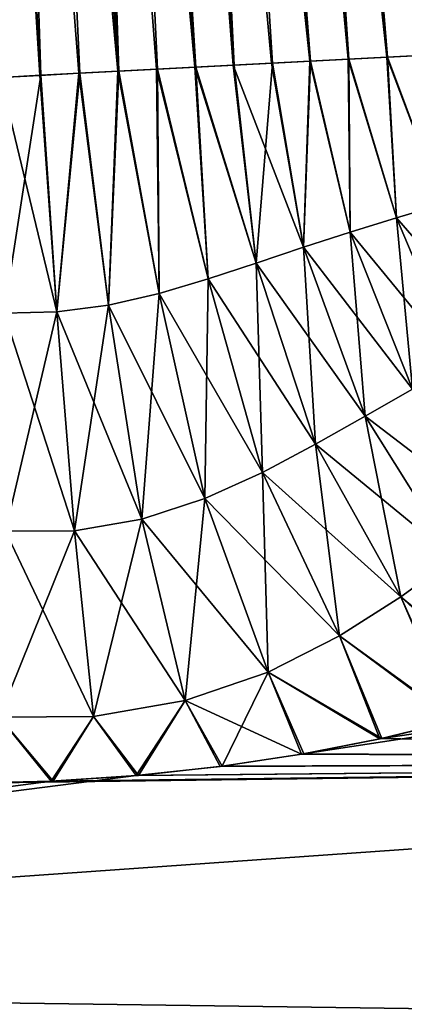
# Model space of a CAD drawing. Header units: millimetres. Extents: x -68 to 68, y -375 to 321.
# Tile 34 of 48: x 49.1 to 52.37, y 70.98 to 79.35. Entities that reach past the tile are written whole.
import ezdxf

# ---------------------------------------------------------------- set-up
doc = ezdxf.new("R2010")
doc.units = ezdxf.units.MM
doc.header["$LTSCALE"] = 33.374815
for name, color, linetype in [('20', 7, 'CONTINUOUS'), ('25', 7, 'CONTINUOUS'), ('27', 7, 'CONTINUOUS'), ('28', 7, 'CONTINUOUS'), ('29', 7, 'CONTINUOUS')]:
    doc.layers.add(name, color=color, linetype=linetype)

msp = doc.modelspace()

# ---------------------------------------------------------------- linework, layer by layer
at = {"layer": '20', "color": 7, "linetype": 'CONTINUOUS', "true_color": 0x999999}
for points in [[(63.073, 73.0543, 9.7866), (62.854, 74.8381, 7.3128), (51.5013, 73.1108, 9.2668), (63.073, 73.0543, 9.7866)], [(51.5013, 73.1108, 9.2668), (62.854, 74.8381, 7.3128), (52.1666, 73.2408, 9.1231), (51.5013, 73.1108, 9.2668)], [(52.1666, 73.2408, 9.1231), (62.854, 74.8381, 7.3128), (52.7984, 73.3923, 8.9456), (52.1666, 73.2408, 9.1231)], [(52.8141, 73.3964, -8.9407), (63.0731, 73.0539, -9.787), (52.1832, 73.2445, -9.119), (52.8141, 73.3964, -8.9407)], [(52.1832, 73.2445, -9.119), (63.0731, 73.0539, -9.787), (51.519, 73.1139, -9.2635), (52.1832, 73.2445, -9.119)], [(63.073, 73.0543, 9.7866), (36.3057, 71.17, 11.0412), (63.3499, 70.7989, 11.8327), (63.073, 73.0543, 9.7866)], [(36.3057, 71.17, 11.0412), (63.073, 73.0543, 9.7866), (50.0944, 72.9282, 9.4439), (36.3057, 71.17, 11.0412)], [(63.35, 70.7986, -11.8329), (36.3057, 71.17, -11.0412), (63.0731, 73.0539, -9.787), (63.35, 70.7986, -11.8329)], [(63.0731, 73.0539, -9.787), (36.3057, 71.17, -11.0412), (48.6653, 72.8641, -9.4635), (63.0731, 73.0539, -9.787)], [(49.3896, 72.8815, -9.4733), (63.0731, 73.0539, -9.787), (48.6653, 72.8641, -9.4635), (49.3896, 72.8815, -9.4733)], [(50.1139, 72.9299, -9.4426), (63.0731, 73.0539, -9.787), (49.3896, 72.8815, -9.4733), (50.1139, 72.9299, -9.4426)], [(50.0944, 72.9282, 9.4439), (63.073, 73.0543, 9.7866), (50.8078, 73.0056, 9.3745), (50.0944, 72.9282, 9.4439)], [(50.8267, 73.008, -9.3721), (63.0731, 73.0539, -9.787), (50.1139, 72.9299, -9.4426), (50.8267, 73.008, -9.3721)], [(50.8078, 73.0056, 9.3745), (63.073, 73.0543, 9.7866), (51.5013, 73.1108, 9.2668), (50.8078, 73.0056, 9.3745)], [(51.519, 73.1139, -9.2635), (63.0731, 73.0539, -9.787), (50.8267, 73.008, -9.3721), (51.519, 73.1139, -9.2635)], [(49.3719, 72.8807, 9.4736), (36.3057, 71.17, 11.0412), (50.0944, 72.9282, 9.4439), (49.3719, 72.8807, 9.4736)], [(48.6509, 72.864, 9.4629), (36.3057, 71.17, 11.0412), (49.3719, 72.8807, 9.4736), (48.6509, 72.864, 9.4629)], [(36.3057, 71.17, 11.0412), (36.6181, 68.6256, 13.3492), (63.3499, 70.7989, 11.8327), (36.3057, 71.17, 11.0412)], [(36.6181, 68.6256, -13.3492), (36.3057, 71.17, -11.0412), (63.35, 70.7986, -11.8329), (36.6181, 68.6256, -13.3492)]]:
    msp.add_3dface(points, dxfattribs=at)
at = {"layer": '25', "color": 7, "linetype": 'CONTINUOUS', "true_color": 0x999999}
for points in [[(51.449, 101.0779, 3.0778), (50.9755, 101.0531, 3.552), (53.5582, 79.1028, 4.3175), (51.449, 101.0779, 3.0778)], [(51.8503, 101.099, 2.541), (51.449, 101.0779, 3.0778), (54.188, 79.1358, 3.5436), (51.8503, 101.099, 2.541)], [(54.188, 79.1358, 3.5436), (51.449, 101.0779, 3.0778), (53.881, 79.1197, 3.9526), (54.188, 79.1358, 3.5436)], [(53.881, 79.1197, 3.9526), (51.449, 101.0779, 3.0778), (53.5582, 79.1028, 4.3175), (53.881, 79.1197, 3.9526)], [(52.1712, 101.1158, 1.9525), (51.8503, 101.099, 2.541), (54.7177, 79.1636, 2.6123), (52.1712, 101.1158, 1.9525)], [(54.7177, 79.1636, 2.6123), (51.8503, 101.099, 2.541), (54.471, 79.1506, 3.0926), (54.7177, 79.1636, 2.6123)], [(54.471, 79.1506, 3.0926), (51.8503, 101.099, 2.541), (54.188, 79.1358, 3.5436), (54.471, 79.1506, 3.0926)], [(52.4053, 101.1281, 1.3241), (52.1712, 101.1158, 1.9525), (54.9216, 79.1743, 2.1136), (52.4053, 101.1281, 1.3241)], [(54.9216, 79.1743, 2.1136), (52.1712, 101.1158, 1.9525), (54.7177, 79.1636, 2.6123), (54.9216, 79.1743, 2.1136)], [(49.8516, 100.9942, 4.2753), (49.2242, 100.9613, 4.5096), (51.5702, 78.9986, 5.7121), (49.8516, 100.9942, 4.2753)], [(50.4394, 101.025, 3.9539), (49.8516, 100.9942, 4.2753), (52.225, 79.0329, 5.3756), (50.4394, 101.025, 3.9539)], [(52.225, 79.0329, 5.3756), (49.8516, 100.9942, 4.2753), (51.8965, 79.0157, 5.5566), (52.225, 79.0329, 5.3756)], [(51.8965, 79.0157, 5.5566), (49.8516, 100.9942, 4.2753), (51.5702, 78.9986, 5.7121), (51.8965, 79.0157, 5.5566)], [(50.9755, 101.0531, 3.552), (50.4394, 101.025, 3.9539), (52.8911, 79.0678, 4.9212), (50.9755, 101.0531, 3.552)], [(52.8911, 79.0678, 4.9212), (50.4394, 101.025, 3.9539), (52.5567, 79.0503, 5.1651), (52.8911, 79.0678, 4.9212)], [(52.5567, 79.0503, 5.1651), (50.4394, 101.025, 3.9539), (52.225, 79.0329, 5.3756), (52.5567, 79.0503, 5.1651)], [(53.5582, 79.1028, 4.3175), (50.9755, 101.0531, 3.552), (53.2263, 79.0854, 4.6398), (53.5582, 79.1028, 4.3175)], [(53.2263, 79.0854, 4.6398), (50.9755, 101.0531, 3.552), (52.8911, 79.0678, 4.9212), (53.2263, 79.0854, 4.6398)], [(48.5698, 100.9271, 4.6522), (47.9018, 100.892, 4.7), (49.9376, 78.9131, 6.1795), (48.5698, 100.9271, 4.6522)], [(49.2242, 100.9613, 4.5096), (48.5698, 100.9271, 4.6522), (50.5938, 78.9475, 6.0494), (49.2242, 100.9613, 4.5096)], [(50.5938, 78.9475, 6.0494), (48.5698, 100.9271, 4.6522), (50.2666, 78.9303, 6.1234), (50.5938, 78.9475, 6.0494)], [(50.2666, 78.9303, 6.1234), (48.5698, 100.9271, 4.6522), (49.9376, 78.9131, 6.1795), (50.2666, 78.9303, 6.1234)], [(51.5702, 78.9986, 5.7121), (49.2242, 100.9613, 4.5096), (51.2449, 78.9816, 5.8448), (51.5702, 78.9986, 5.7121)], [(51.2449, 78.9816, 5.8448), (49.2242, 100.9613, 4.5096), (50.9197, 78.9645, 5.9568), (51.2449, 78.9816, 5.8448)], [(50.9197, 78.9645, 5.9568), (49.2242, 100.9613, 4.5096), (50.5938, 78.9475, 6.0494), (50.9197, 78.9645, 5.9568)], [(49.9376, 78.9131, 6.1795), (47.9018, 100.892, 4.7), (49.6067, 78.8957, 6.2179), (49.9376, 78.9131, 6.1795)], [(49.6067, 78.8957, 6.2179), (47.9018, 100.892, 4.7), (49.2744, 78.8783, 6.2384), (49.6067, 78.8957, 6.2179)], [(49.2744, 78.8783, 6.2384), (47.9018, 100.892, 4.7), (48.9416, 78.8609, 6.2412), (49.2744, 78.8783, 6.2384)]]:
    msp.add_3dface(points, dxfattribs=at)
at = {"layer": '27', "color": 7, "linetype": 'CONTINUOUS', "true_color": 0x999999}
for points in [[(50.9755, 101.0531, -3.552), (51.4491, 101.078, -3.0777), (53.2379, 79.086, -4.6293), (50.9755, 101.0531, -3.552)], [(51.4491, 101.078, -3.0777), (51.8504, 101.099, -2.5408), (53.8898, 79.1202, -3.9417), (51.4491, 101.078, -3.0777)], [(53.2379, 79.086, -4.6293), (51.4491, 101.078, -3.0777), (53.569, 79.1034, -4.3062), (53.2379, 79.086, -4.6293)], [(53.569, 79.1034, -4.3062), (51.4491, 101.078, -3.0777), (53.8898, 79.1202, -3.9417), (53.569, 79.1034, -4.3062)], [(51.8504, 101.099, -2.5408), (52.1713, 101.1158, -1.9523), (54.4736, 79.1508, -3.0881), (51.8504, 101.099, -2.5408)], [(53.8898, 79.1202, -3.9417), (51.8504, 101.099, -2.5408), (54.1936, 79.1361, -3.5355), (53.8898, 79.1202, -3.9417)], [(54.1936, 79.1361, -3.5355), (51.8504, 101.099, -2.5408), (54.4736, 79.1508, -3.0881), (54.1936, 79.1361, -3.5355)], [(52.1713, 101.1158, -1.9523), (52.4053, 101.1281, -1.324), (54.9224, 79.1743, -2.1114), (52.1713, 101.1158, -1.9523)], [(54.4736, 79.1508, -3.0881), (52.1713, 101.1158, -1.9523), (54.7189, 79.1636, -2.6097), (54.4736, 79.1508, -3.0881)], [(54.7189, 79.1636, -2.6097), (52.1713, 101.1158, -1.9523), (54.9224, 79.1743, -2.1114), (54.7189, 79.1636, -2.6097)], [(49.224, 100.9613, -4.5097), (49.8515, 100.9942, -4.2753), (50.9274, 78.9649, -5.9544), (49.224, 100.9613, -4.5097)], [(49.8515, 100.9942, -4.2753), (50.4394, 101.025, -3.9539), (51.9029, 79.0161, -5.5533), (49.8515, 100.9942, -4.2753)], [(50.9274, 78.9649, -5.9544), (49.8515, 100.9942, -4.2753), (51.2524, 78.982, -5.842), (50.9274, 78.9649, -5.9544)], [(51.2524, 78.982, -5.842), (49.8515, 100.9942, -4.2753), (51.5771, 78.999, -5.709), (51.2524, 78.982, -5.842)], [(51.5771, 78.999, -5.709), (49.8515, 100.9942, -4.2753), (51.9029, 79.0161, -5.5533), (51.5771, 78.999, -5.709)], [(50.4394, 101.025, -3.9539), (50.9755, 101.0531, -3.552), (52.5652, 79.0508, -5.1593), (50.4394, 101.025, -3.9539)], [(51.9029, 79.0161, -5.5533), (50.4394, 101.025, -3.9539), (52.2318, 79.0333, -5.3715), (51.9029, 79.0161, -5.5533)], [(52.2318, 79.0333, -5.3715), (50.4394, 101.025, -3.9539), (52.5652, 79.0508, -5.1593), (52.2318, 79.0333, -5.3715)], [(52.5652, 79.0508, -5.1593), (50.9755, 101.0531, -3.552), (52.9018, 79.0684, -4.9128), (52.5652, 79.0508, -5.1593)], [(52.9018, 79.0684, -4.9128), (50.9755, 101.0531, -3.552), (53.2379, 79.086, -4.6293), (52.9018, 79.0684, -4.9128)], [(47.9013, 100.892, -4.7), (48.5694, 100.927, -4.6522), (49.2826, 78.8787, -6.2381), (47.9013, 100.892, -4.7)], [(48.5694, 100.927, -4.6522), (49.224, 100.9613, -4.5097), (49.9458, 78.9135, -6.1784), (48.5694, 100.927, -4.6522)], [(49.2826, 78.8787, -6.2381), (48.5694, 100.927, -4.6522), (49.6151, 78.8962, -6.2171), (49.2826, 78.8787, -6.2381)], [(49.6151, 78.8962, -6.2171), (48.5694, 100.927, -4.6522), (49.9458, 78.9135, -6.1784), (49.6151, 78.8962, -6.2171)], [(49.9458, 78.9135, -6.1784), (49.224, 100.9613, -4.5097), (50.2745, 78.9307, -6.1219), (49.9458, 78.9135, -6.1784)], [(50.2745, 78.9307, -6.1219), (49.224, 100.9613, -4.5097), (50.6016, 78.9479, -6.0474), (50.2745, 78.9307, -6.1219)], [(50.6016, 78.9479, -6.0474), (49.224, 100.9613, -4.5097), (50.9274, 78.9649, -5.9544), (50.6016, 78.9479, -6.0474)], [(48.9485, 78.8612, -6.2413), (47.9013, 100.892, -4.7), (49.2826, 78.8787, -6.2381), (48.9485, 78.8612, -6.2413)]]:
    msp.add_3dface(points, dxfattribs=at)
at = {"layer": '28', "color": 7, "linetype": 'CONTINUOUS', "true_color": 0x999999}
for points in [[(51.5702, 78.9986, 5.7121), (51.2449, 78.9816, 5.8448), (51.5157, 77.4175, 6.087), (51.5702, 78.9986, 5.7121)], [(51.5702, 78.9986, 5.7121), (51.5157, 77.4175, 6.087), (51.9127, 77.5467, 5.8891), (51.5702, 78.9986, 5.7121)], [(51.8965, 79.0157, 5.5566), (51.5702, 78.9986, 5.7121), (51.9127, 77.5467, 5.8891), (51.8965, 79.0157, 5.5566)], [(52.225, 79.0329, 5.3756), (51.8965, 79.0157, 5.5566), (52.3069, 77.669, 5.6604), (52.225, 79.0329, 5.3756)], [(51.8965, 79.0157, 5.5566), (51.9127, 77.5467, 5.8891), (52.3069, 77.669, 5.6604), (51.8965, 79.0157, 5.5566)], [(52.5567, 79.0503, 5.1651), (52.225, 79.0329, 5.3756), (52.698, 77.7839, 5.3977), (52.5567, 79.0503, 5.1651)], [(52.225, 79.0329, 5.3756), (52.3069, 77.669, 5.6604), (52.698, 77.7839, 5.3977), (52.225, 79.0329, 5.3756)], [(49.9376, 78.9131, 6.1795), (49.6067, 78.8957, 6.2179), (49.8595, 76.9264, 6.5927), (49.9376, 78.9131, 6.1795)], [(49.9376, 78.9131, 6.1795), (49.8595, 76.9264, 6.5927), (50.2894, 77.0254, 6.5124), (49.9376, 78.9131, 6.1795)], [(50.2666, 78.9303, 6.1234), (49.9376, 78.9131, 6.1795), (50.2894, 77.0254, 6.5124), (50.2666, 78.9303, 6.1234)], [(50.5938, 78.9475, 6.0494), (50.2666, 78.9303, 6.1234), (50.7071, 77.1492, 6.3989), (50.5938, 78.9475, 6.0494)], [(50.2666, 78.9303, 6.1234), (50.2894, 77.0254, 6.5124), (50.7071, 77.1492, 6.3989), (50.2666, 78.9303, 6.1234)], [(50.9197, 78.9645, 5.9568), (50.5938, 78.9475, 6.0494), (51.1147, 77.2832, 6.2566), (50.9197, 78.9645, 5.9568)], [(50.5938, 78.9475, 6.0494), (50.7071, 77.1492, 6.3989), (51.1147, 77.2832, 6.2566), (50.5938, 78.9475, 6.0494)], [(51.2449, 78.9816, 5.8448), (50.9197, 78.9645, 5.9568), (51.5157, 77.4175, 6.087), (51.2449, 78.9816, 5.8448)], [(50.9197, 78.9645, 5.9568), (51.1147, 77.2832, 6.2566), (51.5157, 77.4175, 6.087), (50.9197, 78.9645, 5.9568)], [(49.2744, 78.8783, 6.2384), (48.9416, 78.8609, 6.2412), (49.4187, 76.8678, 6.634), (49.2744, 78.8783, 6.2384)], [(48.9416, 78.8609, 6.2412), (48.9727, 76.858, 6.6328), (49.4187, 76.8678, 6.634), (48.9416, 78.8609, 6.2412)], [(49.6067, 78.8957, 6.2179), (49.2744, 78.8783, 6.2384), (49.4187, 76.8678, 6.634), (49.6067, 78.8957, 6.2179)], [(49.6067, 78.8957, 6.2179), (49.4187, 76.8678, 6.634), (49.8595, 76.9264, 6.5927), (49.6067, 78.8957, 6.2179)], [(52.3069, 77.669, 5.6604), (53.2105, 76.6304, 5.7163), (52.698, 77.7839, 5.3977), (52.3069, 77.669, 5.6604)], [(51.9127, 77.5467, 5.8891), (52.8317, 76.4287, 6.0363), (52.3069, 77.669, 5.6604), (51.9127, 77.5467, 5.8891)], [(52.8317, 76.4287, 6.0363), (53.2105, 76.6304, 5.7163), (52.3069, 77.669, 5.6604), (52.8317, 76.4287, 6.0363)], [(51.5157, 77.4175, 6.087), (52.4431, 76.2126, 6.331), (51.9127, 77.5467, 5.8891), (51.5157, 77.4175, 6.087)], [(52.4431, 76.2126, 6.331), (52.8317, 76.4287, 6.0363), (51.9127, 77.5467, 5.8891), (52.4431, 76.2126, 6.331)], [(51.1147, 77.2832, 6.2566), (52.0415, 75.9828, 6.6045), (51.5157, 77.4175, 6.087), (51.1147, 77.2832, 6.2566)], [(52.0415, 75.9828, 6.6045), (52.4431, 76.2126, 6.331), (51.5157, 77.4175, 6.087), (52.0415, 75.9828, 6.6045)], [(50.7071, 77.1492, 6.3989), (51.6201, 75.7432, 6.8589), (51.1147, 77.2832, 6.2566), (50.7071, 77.1492, 6.3989)], [(51.6201, 75.7432, 6.8589), (52.0415, 75.9828, 6.6045), (51.1147, 77.2832, 6.2566), (51.6201, 75.7432, 6.8589)], [(50.2894, 77.0254, 6.5124), (51.169, 75.5032, 7.0917), (50.7071, 77.1492, 6.3989), (50.2894, 77.0254, 6.5124)], [(51.169, 75.5032, 7.0917), (51.6201, 75.7432, 6.8589), (50.7071, 77.1492, 6.3989), (51.169, 75.5032, 7.0917)], [(49.8595, 76.9264, 6.5927), (50.6779, 75.2819, 7.2927), (50.2894, 77.0254, 6.5124), (49.8595, 76.9264, 6.5927)], [(50.6779, 75.2819, 7.2927), (51.169, 75.5032, 7.0917), (50.2894, 77.0254, 6.5124), (50.6779, 75.2819, 7.2927)], [(49.4187, 76.8678, 6.634), (50.1416, 75.1072, 7.4429), (49.8595, 76.9264, 6.5927), (49.4187, 76.8678, 6.634)], [(50.1416, 75.1072, 7.4429), (50.6779, 75.2819, 7.2927), (49.8595, 76.9264, 6.5927), (50.1416, 75.1072, 7.4429)], [(48.9727, 76.858, 6.6328), (49.5689, 75.0091, 7.5194), (49.4187, 76.8678, 6.634), (48.9727, 76.858, 6.6328)], [(48.9832, 75.0044, 7.5092), (49.5689, 75.0091, 7.5194), (48.9727, 76.858, 6.6328), (48.9832, 75.0044, 7.5092)], [(49.5689, 75.0091, 7.5194), (50.1416, 75.1072, 7.4429), (49.4187, 76.8678, 6.634), (49.5689, 75.0091, 7.5194)], [(52.0415, 75.9828, 6.6045), (53.2088, 75.0911, 6.9734), (52.4431, 76.2126, 6.331), (52.0415, 75.9828, 6.6045)], [(51.6201, 75.7432, 6.8589), (52.7985, 74.7757, 7.361), (52.0415, 75.9828, 6.6045), (51.6201, 75.7432, 6.8589)], [(52.7985, 74.7757, 7.361), (53.2088, 75.0911, 6.9734), (52.0415, 75.9828, 6.6045), (52.7985, 74.7757, 7.361)], [(51.169, 75.5032, 7.0917), (52.3435, 74.4458, 7.744), (51.6201, 75.7432, 6.8589), (51.169, 75.5032, 7.0917)], [(52.3435, 74.4458, 7.744), (52.7985, 74.7757, 7.361), (51.6201, 75.7432, 6.8589), (52.3435, 74.4458, 7.744)], [(50.6779, 75.2819, 7.2927), (51.8229, 74.1146, 8.1148), (51.169, 75.5032, 7.0917), (50.6779, 75.2819, 7.2927)], [(51.8229, 74.1146, 8.1148), (52.3435, 74.4458, 7.744), (51.169, 75.5032, 7.0917), (51.8229, 74.1146, 8.1148)], [(50.1416, 75.1072, 7.4429), (51.2152, 73.8081, 8.4499), (50.6779, 75.2819, 7.2927), (50.1416, 75.1072, 7.4429)], [(51.2152, 73.8081, 8.4499), (51.8229, 74.1146, 8.1148), (50.6779, 75.2819, 7.2927), (51.2152, 73.8081, 8.4499)], [(49.5689, 75.0091, 7.5194), (50.5115, 73.5657, 8.7073), (50.1416, 75.1072, 7.4429), (49.5689, 75.0091, 7.5194)], [(50.5115, 73.5657, 8.7073), (51.2152, 73.8081, 8.4499), (50.1416, 75.1072, 7.4429), (50.5115, 73.5657, 8.7073)], [(48.9299, 73.4239, 8.8141), (49.7323, 73.4295, 8.8382), (48.9832, 75.0044, 7.5092), (48.9299, 73.4239, 8.8141)], [(48.9832, 75.0044, 7.5092), (49.7323, 73.4295, 8.8382), (49.5689, 75.0091, 7.5194), (48.9832, 75.0044, 7.5092)], [(49.7323, 73.4295, 8.8382), (50.5115, 73.5657, 8.7073), (49.5689, 75.0091, 7.5194), (49.7323, 73.4295, 8.8382)], [(52.3435, 74.4458, 7.744), (53.3341, 73.5434, 8.7594), (52.7985, 74.7757, 7.361), (52.3435, 74.4458, 7.744)], [(51.8229, 74.1146, 8.1148), (52.7984, 73.3923, 8.9456), (52.3435, 74.4458, 7.744), (51.8229, 74.1146, 8.1148)], [(52.7984, 73.3923, 8.9456), (53.3341, 73.5434, 8.7594), (52.3435, 74.4458, 7.744), (52.7984, 73.3923, 8.9456)], [(51.2152, 73.8081, 8.4499), (52.1666, 73.2408, 9.1231), (51.8229, 74.1146, 8.1148), (51.2152, 73.8081, 8.4499)], [(52.1666, 73.2408, 9.1231), (52.7984, 73.3923, 8.9456), (51.8229, 74.1146, 8.1148), (52.1666, 73.2408, 9.1231)], [(50.5115, 73.5657, 8.7073), (51.5013, 73.1108, 9.2668), (51.2152, 73.8081, 8.4499), (50.5115, 73.5657, 8.7073)], [(51.5013, 73.1108, 9.2668), (52.1666, 73.2408, 9.1231), (51.2152, 73.8081, 8.4499), (51.5013, 73.1108, 9.2668)], [(49.7323, 73.4295, 8.8382), (50.0944, 72.9282, 9.4439), (50.5115, 73.5657, 8.7073), (49.7323, 73.4295, 8.8382)], [(50.0944, 72.9282, 9.4439), (50.8078, 73.0056, 9.3745), (50.5115, 73.5657, 8.7073), (50.0944, 72.9282, 9.4439)], [(50.8078, 73.0056, 9.3745), (51.5013, 73.1108, 9.2668), (50.5115, 73.5657, 8.7073), (50.8078, 73.0056, 9.3745)], [(48.6509, 72.864, 9.4629), (49.3719, 72.8807, 9.4736), (48.9299, 73.4239, 8.8141), (48.6509, 72.864, 9.4629)], [(48.9299, 73.4239, 8.8141), (49.3719, 72.8807, 9.4736), (49.7323, 73.4295, 8.8382), (48.9299, 73.4239, 8.8141)], [(49.3719, 72.8807, 9.4736), (50.0944, 72.9282, 9.4439), (49.7323, 73.4295, 8.8382), (49.3719, 72.8807, 9.4736)]]:
    msp.add_3dface(points, dxfattribs=at)
at = {"layer": '29', "color": 7, "linetype": 'CONTINUOUS', "true_color": 0x999999}
for points in [[(51.2524, 78.982, -5.842), (51.5771, 78.999, -5.709), (51.5157, 77.4175, -6.087), (51.2524, 78.982, -5.842)], [(51.5771, 78.999, -5.709), (51.9127, 77.5467, -5.8891), (51.5157, 77.4175, -6.087), (51.5771, 78.999, -5.709)], [(51.5771, 78.999, -5.709), (51.9029, 79.0161, -5.5533), (51.9127, 77.5467, -5.8891), (51.5771, 78.999, -5.709)], [(51.9029, 79.0161, -5.5533), (52.2318, 79.0333, -5.3715), (52.3069, 77.669, -5.6604), (51.9029, 79.0161, -5.5533)], [(51.9029, 79.0161, -5.5533), (52.3069, 77.669, -5.6604), (51.9127, 77.5467, -5.8891), (51.9029, 79.0161, -5.5533)], [(52.2318, 79.0333, -5.3715), (52.5652, 79.0508, -5.1593), (52.698, 77.7839, -5.3977), (52.2318, 79.0333, -5.3715)], [(52.2318, 79.0333, -5.3715), (52.698, 77.7839, -5.3977), (52.3069, 77.669, -5.6604), (52.2318, 79.0333, -5.3715)], [(49.6151, 78.8962, -6.2171), (49.9458, 78.9135, -6.1784), (49.8595, 76.9264, -6.5927), (49.6151, 78.8962, -6.2171)], [(49.9458, 78.9135, -6.1784), (50.2894, 77.0254, -6.5124), (49.8595, 76.9264, -6.5927), (49.9458, 78.9135, -6.1784)], [(49.9458, 78.9135, -6.1784), (50.2745, 78.9307, -6.1219), (50.2894, 77.0254, -6.5124), (49.9458, 78.9135, -6.1784)], [(50.2745, 78.9307, -6.1219), (50.6016, 78.9479, -6.0474), (50.7071, 77.1492, -6.3989), (50.2745, 78.9307, -6.1219)], [(50.2745, 78.9307, -6.1219), (50.7071, 77.1492, -6.3989), (50.2894, 77.0254, -6.5124), (50.2745, 78.9307, -6.1219)], [(50.6016, 78.9479, -6.0474), (50.9274, 78.9649, -5.9544), (51.1147, 77.2832, -6.2566), (50.6016, 78.9479, -6.0474)], [(50.6016, 78.9479, -6.0474), (51.1147, 77.2832, -6.2566), (50.7071, 77.1492, -6.3989), (50.6016, 78.9479, -6.0474)], [(50.9274, 78.9649, -5.9544), (51.2524, 78.982, -5.842), (51.1147, 77.2832, -6.2566), (50.9274, 78.9649, -5.9544)], [(51.2524, 78.982, -5.842), (51.5157, 77.4175, -6.087), (51.1147, 77.2832, -6.2566), (51.2524, 78.982, -5.842)], [(48.9485, 78.8612, -6.2413), (49.2826, 78.8787, -6.2381), (48.9727, 76.858, -6.6328), (48.9485, 78.8612, -6.2413)], [(49.2826, 78.8787, -6.2381), (49.4188, 76.8678, -6.634), (48.9727, 76.858, -6.6328), (49.2826, 78.8787, -6.2381)], [(49.2826, 78.8787, -6.2381), (49.6151, 78.8962, -6.2171), (49.4188, 76.8678, -6.634), (49.2826, 78.8787, -6.2381)], [(49.6151, 78.8962, -6.2171), (49.8595, 76.9264, -6.5927), (49.4188, 76.8678, -6.634), (49.6151, 78.8962, -6.2171)], [(52.698, 77.7839, -5.3977), (52.8317, 76.4287, -6.0363), (52.3069, 77.669, -5.6604), (52.698, 77.7839, -5.3977)], [(52.3069, 77.669, -5.6604), (52.4431, 76.2126, -6.331), (51.9127, 77.5467, -5.8891), (52.3069, 77.669, -5.6604)], [(52.8317, 76.4287, -6.0363), (52.4431, 76.2126, -6.331), (52.3069, 77.669, -5.6604), (52.8317, 76.4287, -6.0363)], [(51.9127, 77.5467, -5.8891), (52.0415, 75.9828, -6.6045), (51.5157, 77.4175, -6.087), (51.9127, 77.5467, -5.8891)], [(52.4431, 76.2126, -6.331), (52.0415, 75.9828, -6.6045), (51.9127, 77.5467, -5.8891), (52.4431, 76.2126, -6.331)], [(51.5157, 77.4175, -6.087), (51.6201, 75.7432, -6.8589), (51.1147, 77.2832, -6.2566), (51.5157, 77.4175, -6.087)], [(52.0415, 75.9828, -6.6045), (51.6201, 75.7432, -6.8589), (51.5157, 77.4175, -6.087), (52.0415, 75.9828, -6.6045)], [(51.1147, 77.2832, -6.2566), (51.169, 75.5032, -7.0917), (50.7071, 77.1492, -6.3989), (51.1147, 77.2832, -6.2566)], [(51.6201, 75.7432, -6.8589), (51.169, 75.5032, -7.0917), (51.1147, 77.2832, -6.2566), (51.6201, 75.7432, -6.8589)], [(50.7071, 77.1492, -6.3989), (50.6779, 75.2819, -7.2927), (50.2894, 77.0254, -6.5124), (50.7071, 77.1492, -6.3989)], [(51.169, 75.5032, -7.0917), (50.6779, 75.2819, -7.2927), (50.7071, 77.1492, -6.3989), (51.169, 75.5032, -7.0917)], [(50.2894, 77.0254, -6.5124), (50.1417, 75.1072, -7.4429), (49.8595, 76.9264, -6.5927), (50.2894, 77.0254, -6.5124)], [(50.6779, 75.2819, -7.2927), (50.1417, 75.1072, -7.4429), (50.2894, 77.0254, -6.5124), (50.6779, 75.2819, -7.2927)], [(49.8595, 76.9264, -6.5927), (49.5689, 75.0091, -7.5194), (49.4188, 76.8678, -6.634), (49.8595, 76.9264, -6.5927)], [(50.1417, 75.1072, -7.4429), (49.5689, 75.0091, -7.5194), (49.8595, 76.9264, -6.5927), (50.1417, 75.1072, -7.4429)], [(49.4188, 76.8678, -6.634), (48.9832, 75.0044, -7.5092), (48.9727, 76.858, -6.6328), (49.4188, 76.8678, -6.634)], [(49.5689, 75.0091, -7.5194), (48.9832, 75.0044, -7.5092), (49.4188, 76.8678, -6.634), (49.5689, 75.0091, -7.5194)], [(52.4431, 76.2126, -6.331), (52.7985, 74.7757, -7.3609), (52.0415, 75.9828, -6.6045), (52.4431, 76.2126, -6.331)], [(52.0415, 75.9828, -6.6045), (52.3436, 74.4458, -7.744), (51.6201, 75.7432, -6.8589), (52.0415, 75.9828, -6.6045)], [(52.7985, 74.7757, -7.3609), (52.3436, 74.4458, -7.744), (52.0415, 75.9828, -6.6045), (52.7985, 74.7757, -7.3609)], [(51.6201, 75.7432, -6.8589), (51.8229, 74.1146, -8.1148), (51.169, 75.5032, -7.0917), (51.6201, 75.7432, -6.8589)], [(52.3436, 74.4458, -7.744), (51.8229, 74.1146, -8.1148), (51.6201, 75.7432, -6.8589), (52.3436, 74.4458, -7.744)], [(51.169, 75.5032, -7.0917), (51.2152, 73.8082, -8.4499), (50.6779, 75.2819, -7.2927), (51.169, 75.5032, -7.0917)], [(51.8229, 74.1146, -8.1148), (51.2152, 73.8082, -8.4499), (51.169, 75.5032, -7.0917), (51.8229, 74.1146, -8.1148)], [(50.6779, 75.2819, -7.2927), (50.5116, 73.5657, -8.7073), (50.1417, 75.1072, -7.4429), (50.6779, 75.2819, -7.2927)], [(51.2152, 73.8082, -8.4499), (50.5116, 73.5657, -8.7073), (50.6779, 75.2819, -7.2927), (51.2152, 73.8082, -8.4499)], [(50.1417, 75.1072, -7.4429), (49.7323, 73.4295, -8.8382), (49.5689, 75.0091, -7.5194), (50.1417, 75.1072, -7.4429)], [(50.5116, 73.5657, -8.7073), (49.7323, 73.4295, -8.8382), (50.1417, 75.1072, -7.4429), (50.5116, 73.5657, -8.7073)], [(49.7323, 73.4295, -8.8382), (48.9299, 73.4239, -8.8141), (49.5689, 75.0091, -7.5194), (49.7323, 73.4295, -8.8382)], [(49.5689, 75.0091, -7.5194), (48.9299, 73.4239, -8.8141), (48.9832, 75.0044, -7.5092), (49.5689, 75.0091, -7.5194)], [(52.7985, 74.7757, -7.3609), (53.4087, 73.5662, -8.7306), (52.3436, 74.4458, -7.744), (52.7985, 74.7757, -7.3609)], [(52.3436, 74.4458, -7.744), (52.8141, 73.3964, -8.9407), (51.8229, 74.1146, -8.1148), (52.3436, 74.4458, -7.744)], [(53.4087, 73.5662, -8.7306), (52.8141, 73.3964, -8.9407), (52.3436, 74.4458, -7.744), (53.4087, 73.5662, -8.7306)], [(51.8229, 74.1146, -8.1148), (52.1832, 73.2445, -9.119), (51.2152, 73.8082, -8.4499), (51.8229, 74.1146, -8.1148)], [(52.8141, 73.3964, -8.9407), (52.1832, 73.2445, -9.119), (51.8229, 74.1146, -8.1148), (52.8141, 73.3964, -8.9407)], [(51.2152, 73.8082, -8.4499), (50.8267, 73.008, -9.3721), (50.5116, 73.5657, -8.7073), (51.2152, 73.8082, -8.4499)], [(51.519, 73.1139, -9.2635), (50.8267, 73.008, -9.3721), (51.2152, 73.8082, -8.4499), (51.519, 73.1139, -9.2635)], [(52.1832, 73.2445, -9.119), (51.519, 73.1139, -9.2635), (51.2152, 73.8082, -8.4499), (52.1832, 73.2445, -9.119)], [(50.5116, 73.5657, -8.7073), (50.1139, 72.9299, -9.4426), (49.7323, 73.4295, -8.8382), (50.5116, 73.5657, -8.7073)], [(50.8267, 73.008, -9.3721), (50.1139, 72.9299, -9.4426), (50.5116, 73.5657, -8.7073), (50.8267, 73.008, -9.3721)], [(49.3896, 72.8815, -9.4733), (48.6653, 72.8641, -9.4635), (48.9299, 73.4239, -8.8141), (49.3896, 72.8815, -9.4733)], [(49.7323, 73.4295, -8.8382), (49.3896, 72.8815, -9.4733), (48.9299, 73.4239, -8.8141), (49.7323, 73.4295, -8.8382)], [(50.1139, 72.9299, -9.4426), (49.3896, 72.8815, -9.4733), (49.7323, 73.4295, -8.8382), (50.1139, 72.9299, -9.4426)]]:
    msp.add_3dface(points, dxfattribs=at)

doc.saveas('drawing.dxf')
